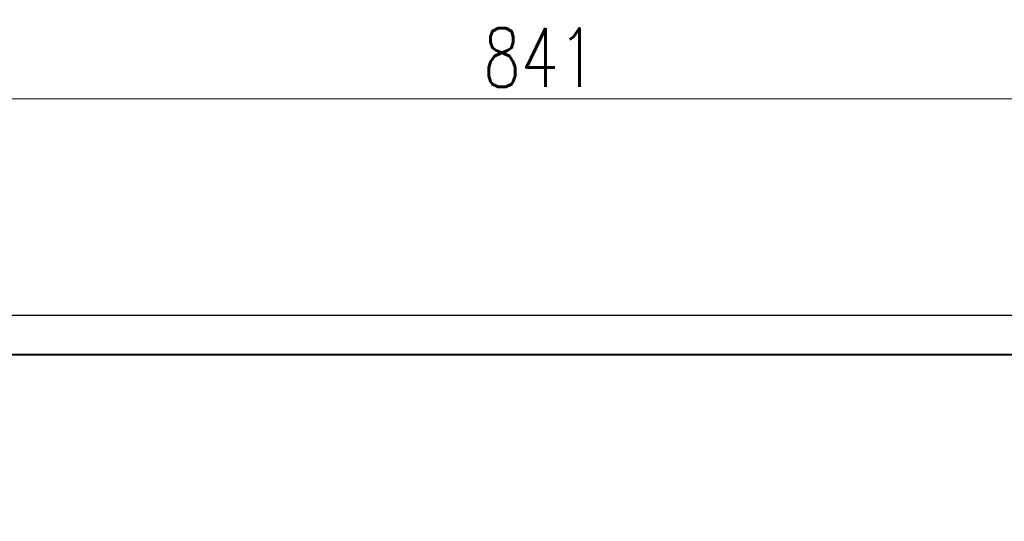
# Model space of a CAD drawing. Header units: millimetres. Extents: x -139 to 714, y 11567 to 12237.
# Tile 40 of 45: x 155 to 406, y 12109 to 12237. Entities that reach past the tile are written whole.
import ezdxf

# ---------------------------------------------------------------- set-up
doc = ezdxf.new("R2010")
doc.units = ezdxf.units.MM
doc.header["$LTSCALE"] = 10
doc.layers.get('Defpoints').update_dxf_attribs({"color": 1})
doc.layers.add('_FORMATKA', color=8, linetype='Continuous', plot=False)
doc.layers.add('_RAMKA', color=7, linetype='Continuous', lineweight=35)
doc.layers.add('PS_DIM', color=4, linetype='Continuous', lineweight=13)
doc.styles.add('simplex', font='simplex.shx', dxfattribs={"width": 0.75})
doc.dimstyles.new('1_10_PRZ', dxfattribs={"dimtxt": 2, "dimasz": 1, "dimexe": 2, "dimexo": 5, "dimgap": 1, "dimtad": 1, "dimdec": 0, "dimlfac": 10, "dimtxsty": 'simplex', "dimblk": 'dimznak', "dimcen": 2, "dimse1": 1, "dimse2": 1, "dimclrt": 3, "dimadec": 1, "dimazin": 0, "dimtfac": 1, "dimtdec": 0, "dimtix": 1, "dimtmove": 2, "dimatfit": 3, "dimldrblk": 'dim-grot', "dimfxl": 1, "dimarcsym": 0})

# ---------------------------------------------------------------- blocks, each defined once
blk = doc.blocks.new('dimznak')
at = {"color": 0}
for points in [[(0, 2), (0, -2)], [(-2, 0), (2, 0)]]:
    blk.add_lwpolyline(points, dxfattribs=at)
at = {"color": 2}
blk.add_lwpolyline([(1, 1), (-1, -1)], dxfattribs=at)
blk = doc.blocks.new('*D192')
at = {"color": 252, "lineweight": -2, "transparency": 16777216}
blk.add_line((-838, 649.33), (-3, 649.33), dxfattribs=at)
at = {"layer": 'Defpoints', "color": 0, "transparency": 16777216}
for p in [(0, 649.33), (-841, 594), (0, 594)]:
    blk.add_point(p, dxfattribs=at)
at = {"color": 252, "lineweight": -2, "transparency": 16777216, "xscale": 3, "yscale": 3, "zscale": 3, "rotation": 180}
blk.add_blockref('dimznak', (-841, 649.33), dxfattribs=at)
at = {"color": 252, "lineweight": -2, "transparency": 16777216, "xscale": 3, "yscale": 3, "zscale": 3}
blk.add_blockref('dimznak', (0, 649.33), dxfattribs=at)
at = {"color": 252, "transparency": 16777216, "insert": (-420.5, 659.83), "char_height": 15, "attachment_point": 5, "style": 'simplex'}
blk.add_mtext('841', dxfattribs=at)
blk = doc.blocks.new('dim-grot')
blk.add_hatch(color=256).paths.add_polyline_path([(0, 0), (-2, 0.5), (-2, -0.5)])
blk.add_lwpolyline([(0, 0), (-2, 0.5), (-2, -0.5), (0, 0)])
blk = doc.blocks.new('*U185')
at = {"layer": '_FORMATKA', "lineweight": -3}
blk.add_lwpolyline([(-841, 0), (0, 0), (0, 594), (-841, 594)], close=True, dxfattribs=at)
at = {"layer": '_RAMKA', "lineweight": -3, "const_width": 0.5}
blk.add_lwpolyline([(-811, 10), (-10, 10), (-10, 584), (-811, 584)], close=True, dxfattribs=at)
dim = blk.add_linear_dim(base=(0, 649.33), p1=(-841, 594), p2=(0, 594), dimstyle='1_10_PRZ', override={"dimscale": 3, "dimtxt": 5, "dimlfac": 1, "dimclrd": 252, "dimclrt": 252})
dim.commit()
dim.dimension.update_dxf_attribs({"geometry": '*D192', "text_midpoint": (-420.5, 659.83)})

msp = doc.modelspace()

# ---------------------------------------------------------------- block references
at = {"layer": 'PS_DIM'}
msp.add_blockref('*U185', (708.23, 11567.04), dxfattribs=at)

doc.saveas('drawing.dxf')
